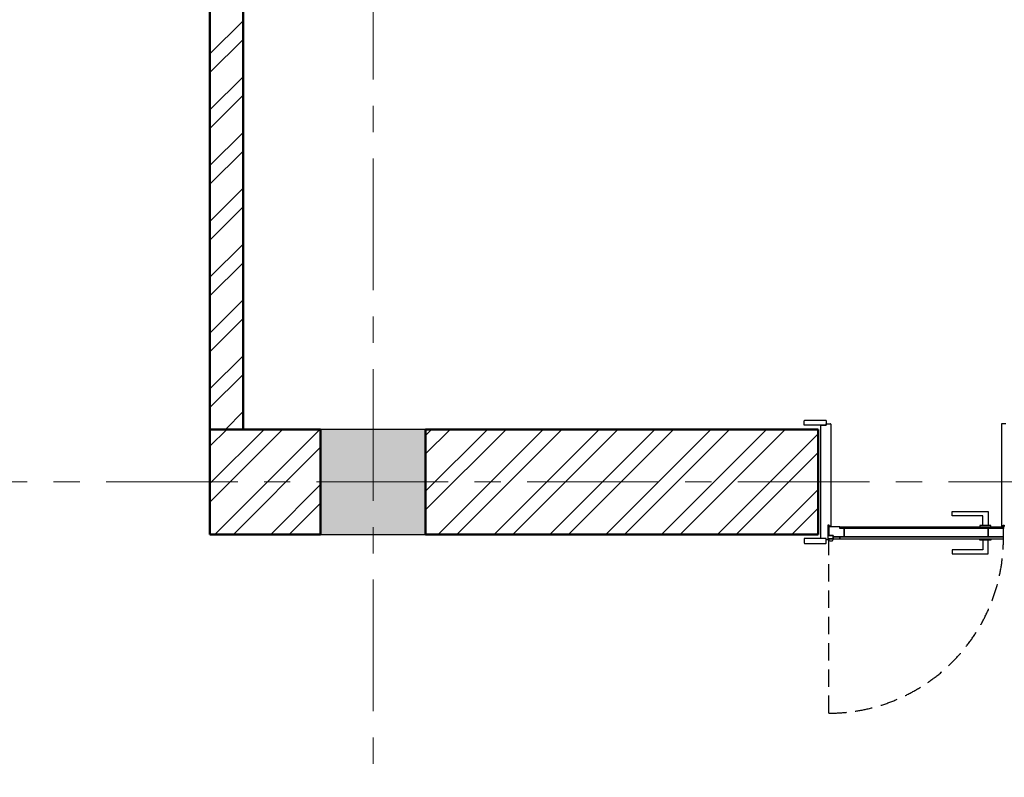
# Model space of a CAD drawing. Header units: millimetres. Extents: x 2063114 to 14983986, y -126020516 to 213791.
# Tile 65 of 256: x 2421444 to 2425006, y -1639716 to -1636974. Entities that reach past the tile are written whole.
import ezdxf

# ---------------------------------------------------------------- set-up
doc = ezdxf.new("R2010")
doc.units = ezdxf.units.MM
for name, pattern in [('181022_4A$0$Three Roomed_3C$0$HIDDEN2', [4.7625, 3.175, -1.5875]), ('ACAD_ISO10W100', [18, 12, -3, 0, -3]), ('осевая', [50.8, 31.75, -6.35, 6.35, -6.35])]:
    doc.linetypes.add(name, pattern=pattern)
doc.layers.add('пунктир', color=1, linetype='ACAD_ISO10W100')
doc.layers.add('сплошная_толстая', color=7, linetype='Continuous', lineweight=50)
doc.layers.add('Штриховка стен', color=7, linetype='Continuous', lineweight=9)

msp = doc.modelspace()

# ---------------------------------------------------------------- hatches: boundary and pattern name
at = {"ltscale": 150, "transparency": 33554687}
h = msp.add_hatch(color=256, dxfattribs=at)
h.dxf.hatch_style = 1
h.paths.add_polyline_path([(2422912.44899, -1638836.44184), (2422532.44899, -1638836.44184), (2422532.44899, -1638456.44184), (2422912.44899, -1638456.44184)])
h = msp.add_hatch(color=256)
h.set_gradient(color1=(28, 28, 28), color2=(33, 33, 33), one_color=1, tint=0.13, name='INVSPHERICAL')
h.paths.add_polyline_path([(2424373.28506, -1638806.67471), (2424375.44899, -1638806.67471), (2424375.44899, -1638807.61698, -0.2773393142), (2424374.91841, -1638808.49996, -0.2492988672), (2424369.18645, -1638808.49996, -0.2773393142), (2424368.65588, -1638807.61698), (2424368.65588, -1638803.44184), (2424372.28506, -1638803.44184), (2424372.28506, -1638805.67471, 0.4142135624)])
h = msp.add_hatch(color=256)
h.set_gradient(color1=(28, 28, 28), color2=(33, 33, 33), one_color=1, tint=0.13, name='INVSPHERICAL')
h.paths.add_polyline_path([(2425001.61291, -1638806.67471), (2424999.44898, -1638806.67471), (2424999.44898, -1638807.61698, 0.2773393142), (2424999.97956, -1638808.49996, 0.2492988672), (2425005.71151, -1638808.49996, 0.2773393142), (2425006.24209, -1638807.61698), (2425006.24209, -1638803.44184), (2425002.61291, -1638803.44184), (2425002.61291, -1638805.67471, -0.4142135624)])

# ---------------------------------------------------------------- linework, layer by layer
at = {"ltscale": 150}
for p, q in [((2424282.44899, -1638441.44184), (2424282.44899, -1638425.44187)), ((2424284.44899, -1638423.44187), (2424360.44899, -1638423.44187)), ((2424362.44899, -1638425.44187), (2424362.44899, -1638441.44184)), ((2422912.44899, -1638456.44184), (2422532.44899, -1638456.44184)), ((2422532.44899, -1638456.44184), (2422532.44899, -1638836.44184)), ((2422912.44899, -1638836.44184), (2422912.44899, -1638456.44184)), ((2424362.44899, -1638441.44184), (2424282.44899, -1638441.44184)), ((2424332.44898, -1638456.44184), (2424332.44898, -1638836.44184)), ((2424342.44898, -1638441.44184), (2424362.44899, -1638441.44184)), ((2424342.44898, -1638851.44184), (2424342.44898, -1638441.44184)), ((2424362.44899, -1638441.44184), (2424362.44899, -1638436.44184)), ((2424362.44899, -1638436.44184), (2424377.44899, -1638436.44184)), ((2424378.44899, -1638437.44282), (2424378.44898, -1638805.44184)), ((2424996.44899, -1638437.44282), (2424996.44899, -1638805.44184)), ((2425012.44899, -1638436.44184), (2424997.44899, -1638436.44184)), ((2424372.44898, -1638803.44184), (2424368.44898, -1638803.44184)), ((2424368.44898, -1638803.44184), (2424368.44898, -1638855.44184)), ((2424372.44898, -1638805.44184), (2424372.44898, -1638803.44184)), ((2424377.44898, -1638806.44184), (2424373.44898, -1638806.44184)), ((2424997.44899, -1638806.44184), (2425001.44899, -1638806.44184)), ((2425002.44899, -1638805.44184), (2425002.44899, -1638803.44184)), ((2425002.44899, -1638803.44184), (2425006.44899, -1638803.44184)), ((2422532.44899, -1638836.44184), (2422912.44899, -1638836.44184)), ((2424282.44898, -1638851.44184), (2424282.44898, -1638867.44182)), ((2424362.44898, -1638851.44184), (2424282.44898, -1638851.44184)), ((2424362.44898, -1638851.44184), (2424342.44898, -1638851.44184)), ((2424362.44898, -1638867.44182), (2424362.44898, -1638851.44184)), ((2424362.44898, -1638856.44184), (2424362.44898, -1638851.44184)), ((2424367.44898, -1638856.44184), (2424362.44898, -1638856.44184)), ((2424284.44898, -1638869.44182), (2424360.44898, -1638869.44182))]:
    msp.add_line(p, q, dxfattribs=at)
for p, q in [((2424368.65588, -1638803.44184), (2424368.65588, -1638807.61698)), ((2424372.15588, -1638809.21444), (2424371.65588, -1638809.21444)), ((2424371.65588, -1638809.21444), (2424372.15588, -1638809.21444)), ((2424372.28506, -1638805.67471), (2424372.28506, -1638803.44184)), ((2424375.44899, -1638806.67471), (2424373.28506, -1638806.67471)), ((2424375.44899, -1638806.67471), (2424375.44899, -1638807.61698)), ((2424999.44898, -1638806.67471), (2424999.44898, -1638807.61698)), ((2424999.44898, -1638806.67471), (2425001.61291, -1638806.67471)), ((2425002.61291, -1638805.67471), (2425002.61291, -1638803.44184)), ((2425002.74209, -1638809.21444), (2425003.24209, -1638809.21444)), ((2425003.24209, -1638809.21444), (2425002.74209, -1638809.21444)), ((2425006.24209, -1638803.44184), (2425006.24209, -1638807.61698))]:
    msp.add_line(p, q)
for points in [[(2424948.24209, -1638804.21445), (2424928.24209, -1638804.21445), (2424928.24209, -1638769.21445), (2424818.24209, -1638769.21444), (2424818.24209, -1638754.21444), (2424948.24209, -1638754.21445)], [(2424411.65588, -1638809.21444), (2425003.24209, -1638809.21445), (2425003.24209, -1638815.71445), (2424411.65588, -1638815.71444)], [(2424947.74209, -1638815.71445), (2424427.15588, -1638815.71444), (2424427.15588, -1638845.71444), (2424947.74209, -1638845.71445)], [(2424958.24209, -1638804.21445), (2424918.24209, -1638804.21445), (2424918.24209, -1638809.21445), (2424958.24209, -1638809.21445)], [(2425003.24209, -1638815.71445), (2424947.74209, -1638815.71445), (2424947.74209, -1638845.71445), (2425003.24209, -1638845.71445)], [(2424386.90588, -1638841.0115), (2424368.44899, -1638841.0115), (2424368.44899, -1638852.21444), (2424386.90588, -1638852.21444)], [(2424411.65588, -1638845.71444), (2424386.90588, -1638845.71444), (2424386.90588, -1638852.21444), (2424411.65588, -1638852.21444)], [(2425003.24209, -1638845.71445), (2424411.65588, -1638845.71444), (2424411.65588, -1638852.21444), (2425003.24209, -1638852.21445)], [(2424948.24209, -1638857.21445), (2424928.24209, -1638857.21445), (2424928.24209, -1638892.21445), (2424818.24209, -1638892.21444), (2424818.24209, -1638907.21444), (2424948.24209, -1638907.21445)], [(2424958.24209, -1638857.21445), (2424918.24209, -1638857.21445), (2424918.24209, -1638852.21445), (2424958.24209, -1638852.21445)]]:
    msp.add_lwpolyline(points, close=True, dxfattribs=at)
msp.add_lwpolyline([(2424427.15588, -1638815.71444), (2424411.65588, -1638815.71444), (2424411.65588, -1638809.21444), (2424371.65588, -1638809.21444), (2424371.65588, -1638841.0115), (2424386.90588, -1638841.0115), (2424386.90588, -1638845.71444), (2424427.15588, -1638845.71444), (2424427.15588, -1638815.71444)], dxfattribs=at)
at = {"linetype": '181022_4A$0$Three Roomed_3C$0$HIDDEN2', "ltscale": 20}
msp.add_lwpolyline([(2425003.24209, -1638852.21444, -0.4142135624), (2424371.65587, -1639483.80065), (2424371.65588, -1638852.21444)], format="xyb", dxfattribs=at)
at = {"ltscale": 150}
msp.add_lwpolyline([(2424386.90588, -1638852.21444), (2424371.65588, -1638852.21444), (2424371.65588, -1638855.33186, 0.4142135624), (2424376.65588, -1638860.33186), (2424381.90588, -1638860.33186, 0.4142135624), (2424386.90588, -1638855.33186), (2424386.90588, -1638852.21444)], format="xyb", dxfattribs=at)
for centre, radius, start, end in [((2424284.44899, -1638425.44187), 2, 90.00000013, 180.00000012), ((2424360.44899, -1638425.44187), 2, 0.00000012, 90.00000013), ((2424377.44899, -1638437.44184), 1, 359.94390809, 90.00000013), ((2424997.44899, -1638437.44184), 1, 90.00000016, 180.05609215), ((2424373.44898, -1638805.44184), 1, 180.00000013, 270.00000013), ((2424377.44898, -1638805.44184), 1, 270.00000013, 0.00000012), ((2424997.44899, -1638805.44184), 1, 180.00000012, 270.00000013), ((2425001.44899, -1638805.44184), 1, 270.00000013, 0.00000012), ((2424367.44898, -1638855.44184), 1, 270.00000013, 0.00000013), ((2424284.44898, -1638867.44182), 2, 180.00000012, 270.00000013), ((2424360.44898, -1638867.44182), 2, 270.00000013, 0.00000013)]:
    msp.add_arc(centre, radius, start, end, dxfattribs=at)
for centre, radius, start, end in [((2424369.65588, -1638807.61698), 1, 180.00000012, 242.00314343), ((2424372.05243, -1638803.10913), 6.10532, 242.00314343, 297.99685682), ((2424373.28506, -1638805.67471), 1, 180.00000012, 270.00000013), ((2424374.44899, -1638807.61698), 1, 297.99685682, 0.00000012), ((2425000.44898, -1638807.61698), 1, 180.00000012, 242.00314343), ((2425002.84553, -1638803.10912), 6.10532, 242.00314343, 297.99685682), ((2425001.61291, -1638805.67471), 1, 270.00000013, 0.00000012), ((2425005.24209, -1638807.61698), 1, 297.99685682, 0.00000012)]:
    msp.add_arc(centre, radius, start, end)
at = {"layer": 'пунктир', "linetype": 'осевая', "lineweight": 9, "ltscale": 15}
for p, q in [((2422722.44899, -1626046.44184), (2422722.44899, -1644946.44184)), ((2416422.44899, -1638646.44184), (2444522.44899, -1638646.44184))]:
    msp.add_line(p, q, dxfattribs=at)
at = {"layer": 'сплошная_толстая', "ltscale": 150}
for p, q in [((2422132.44899, -1638576.44184), (2422132.44899, -1635556.44184)), ((2422252.44899, -1638456.44184), (2422252.44899, -1635556.44184)), ((2422132.44899, -1638456.44184), (2422532.44899, -1638456.44184)), ((2422132.44899, -1638836.44184), (2422132.44899, -1638456.44184)), ((2422532.44899, -1638836.44184), (2422532.44899, -1638456.44184)), ((2422912.44899, -1638836.44184), (2422912.44899, -1638456.44184)), ((2422912.44899, -1638456.44184), (2424332.44899, -1638456.44184)), ((2422912.44899, -1638836.44184), (2422912.44899, -1638456.44184)), ((2424332.44899, -1638836.44184), (2424332.44899, -1638456.44184)), ((2422132.44899, -1638836.44184), (2422532.44899, -1638836.44184)), ((2422912.44899, -1638836.44184), (2424332.44899, -1638836.44184))]:
    msp.add_line(p, q, dxfattribs=at)
at = {"layer": 'Штриховка стен', "linetype": 'Continuous', "lineweight": 9}
for p, q in [((2422132.44899, -1637097.99118), (2422252.44899, -1636977.99118)), ((2422132.44899, -1637165.34313), (2422252.44899, -1637045.34313)), ((2422132.44899, -1637300.04694), (2422252.44899, -1637180.04694)), ((2422132.44899, -1637367.39889), (2422252.44899, -1637247.39889)), ((2422132.44899, -1637502.10271), (2422252.44899, -1637382.10271)), ((2422132.44899, -1637569.45466), (2422252.44899, -1637449.45466)), ((2422132.44899, -1637704.15847), (2422252.44899, -1637584.15847)), ((2422132.44899, -1637771.51042), (2422252.44899, -1637651.51042)), ((2422132.44899, -1637906.21423), (2422252.44899, -1637786.21423)), ((2422132.44899, -1637973.56618), (2422252.44899, -1637853.56618)), ((2422132.44899, -1638108.26999), (2422252.44899, -1637988.26999)), ((2422132.44899, -1638175.62194), (2422252.44899, -1638055.62194)), ((2422132.44899, -1638310.32576), (2422252.44899, -1638190.32576)), ((2422132.44899, -1638377.67771), (2422252.44899, -1638257.67771)), ((2422188.38867, -1638456.44184), (2422252.44899, -1638392.38152)), ((2422132.44899, -1638652.04935), (2422328.0565, -1638456.44184)), ((2422132.44899, -1638517.34554), (2422193.35269, -1638456.44184)), ((2422132.44899, -1638719.4013), (2422395.40845, -1638456.44184)), ((2422150.11226, -1638836.44184), (2422530.11226, -1638456.44184)), ((2422912.44899, -1638478.21664), (2422934.22379, -1638456.44184)), ((2422912.44899, -1638680.2724), (2423136.27955, -1638456.44184)), ((2422912.44899, -1638545.56859), (2423001.57574, -1638456.44184)), ((2422912.44899, -1638747.62435), (2423203.6315, -1638456.44184)), ((2422958.33531, -1638836.44184), (2423338.33531, -1638456.44184)), ((2423025.68726, -1638836.44184), (2423405.68726, -1638456.44184)), ((2423160.39108, -1638836.44184), (2423540.39108, -1638456.44184)), ((2423227.74303, -1638836.44184), (2423607.74303, -1638456.44184)), ((2423362.44684, -1638836.44184), (2423742.44684, -1638456.44184)), ((2423429.79879, -1638836.44184), (2423809.79879, -1638456.44184)), ((2423564.5026, -1638836.44184), (2423944.5026, -1638456.44184)), ((2423631.85455, -1638836.44184), (2424011.85455, -1638456.44184)), ((2423766.55836, -1638836.44184), (2424146.55836, -1638456.44184)), ((2423833.91031, -1638836.44184), (2424213.91031, -1638456.44184)), ((2423968.61413, -1638836.44184), (2424332.44899, -1638472.60698)), ((2422217.46421, -1638836.44184), (2422532.44899, -1638521.45707)), ((2424035.96608, -1638836.44184), (2424332.44899, -1638539.95893)), ((2422352.16803, -1638836.44184), (2422532.44899, -1638656.16088)), ((2424170.66989, -1638836.44184), (2424332.44899, -1638674.66274)), ((2422419.51998, -1638836.44184), (2422532.44899, -1638723.51283)), ((2424238.02184, -1638836.44184), (2424332.44899, -1638742.01469))]:
    msp.add_line(p, q, dxfattribs=at)

doc.saveas('drawing.dxf')
